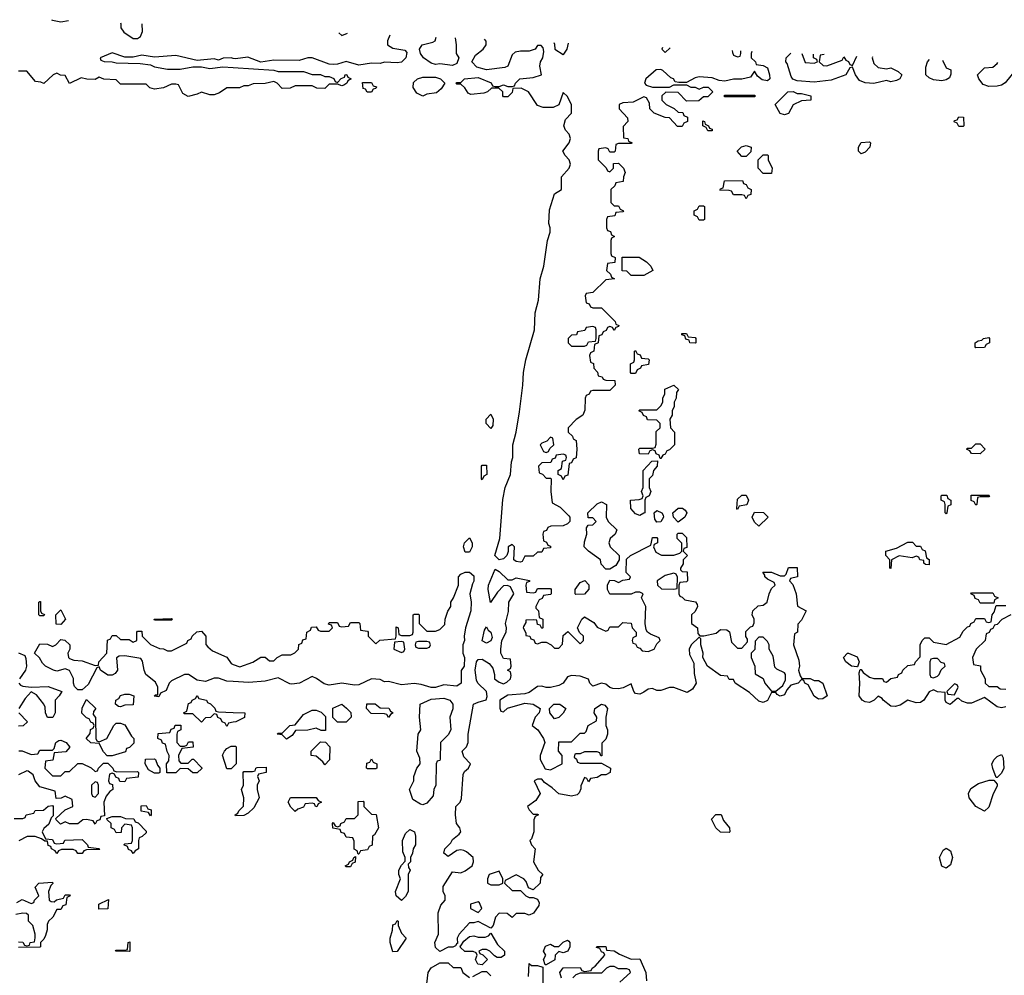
# Model space of a CAD drawing. Header units: inches. Extents: x 2701323 to 2964515, y 494916 to 722124.
# Tile 174 of 256: x 2748996 to 2753624, y 715336 to 719829. Entities that reach past the tile are written whole.
import ezdxf

# ---------------------------------------------------------------- set-up
doc = ezdxf.new("R2010")
doc.units = ezdxf.units.IN
doc.header["$MEASUREMENT"] = 0
doc.layers.add('C7741', color=7, linetype='Continuous')
doc.layers.add('C7751', color=7, linetype='Continuous')

msp = doc.modelspace()

# ---------------------------------------------------------------- linework, layer by layer
at = {"layer": 'C7741', "color": 2, "elevation": 14}
for points in [[(2749145.6, 719828.7), (2749150, 719826), (2749190, 719818.8), (2749225.2, 719825.1)], [(2749470.4, 719814), (2749471.3, 719810), (2749471.3, 719790), (2749484.7, 719770), (2749530, 719740.7), (2749550, 719740.7), (2749564, 719750), (2749573.2, 719773.2), (2749572, 719809.4)], [(2750000, 719646.5), (2749990, 719649), (2749951.6, 719648.4), (2749930, 719639), (2749910, 719644), (2749830, 719637.2), (2749730, 719660.9), (2749630, 719651.8), (2749570, 719661.2), (2749530, 719653.2), (2749490, 719652.7), (2749430, 719672.7), (2749374, 719650), (2749378, 719638), (2749392.7, 719632.7), (2749431.3, 719631.3), (2749450, 719626), (2749562, 719622), (2749610, 719616), (2749630, 719606.8), (2749690, 719596), (2749750, 719596), (2749810, 719606.8), (2749850, 719606.8), (2749890, 719598.8), (2749950, 719606.8), (2750000, 719603.5)], [(2750000, 719508.2), (2749970, 719508), (2749935.3, 719484.7), (2749910, 719475.3), (2749890, 719475.3), (2749850, 719488), (2749830, 719478), (2749788, 719468), (2749762, 719482), (2749742, 719522), (2749730, 719526), (2749710, 719526), (2749671.1, 719508.9), (2749630, 719502), (2749608.4, 719508.4), (2749590, 719526), (2749470, 719526), (2749450, 719546), (2749391.6, 719548.4), (2749370, 719558), (2749350, 719548), (2749311.6, 719548.4), (2749285.4, 719554.6), (2749230, 719528), (2749210, 719566), (2749188.4, 719568.4), (2749170, 719578), (2749154, 719570), (2749110, 719528), (2749095.3, 719535.3), (2749070, 719538), (2749030, 719586), (2748990, 719586)], [(2750000, 716717.2), (2749970, 716718.7), (2749930, 716732.7), (2749910, 716732.7), (2749870, 716717.6), (2749830, 716723.6), (2749790, 716749.5), (2749770.5, 716749.5), (2749710, 716720.9), (2749699.1, 716710), (2749684.7, 716675.3), (2749658, 716662), (2749650, 716646), (2749628.4, 716648.4), (2749634, 716654), (2749646, 716654), (2749646, 716690), (2749633.6, 716713.6), (2749589.6, 716750), (2749580.7, 716770), (2749573.6, 716813.6), (2749565.2, 716825.2), (2749490, 716838), (2749463.6, 716836.4), (2749451.6, 716828.4), (2749455.5, 716770), (2749445.2, 716754.8), (2749430, 716747.3), (2749410, 716747.3), (2749375.3, 716770), (2749370, 716786), (2749358, 716782), (2749317.5, 716702.5), (2749290, 716678), (2749270, 716678), (2749254, 716694), (2749249, 716709), (2749249.2, 716730.8), (2749230, 716769.3), (2749210, 716777.2), (2749170, 716765.6), (2749155.3, 716770), (2749118, 716790), (2749103.1, 716803.1), (2749089.2, 716829.2), (2749066, 716850), (2749090, 716894), (2749127.3, 716892.7), (2749150, 716882), (2749166, 716890), (2749190, 716914), (2749208, 716912), (2749232, 716890), (2749232, 716870), (2749222, 716850), (2749224.7, 716830), (2749230, 716824.7), (2749250, 716818), (2749290, 716814.8), (2749350, 716792), (2749366, 716794), (2749368, 716810), (2749406, 716850), (2749408.4, 716911.6), (2749422, 716918), (2749430, 716934), (2749450, 716934), (2749470, 716914), (2749510, 716914), (2749530, 716902), (2749546, 716910), (2749546, 716950), (2749550, 716954), (2749570, 716954), (2749572, 716930), (2749610, 716892), (2749652.7, 716872.7), (2749671.6, 716871.6), (2749690, 716862), (2749710, 716862), (2749782, 716898), (2749786, 716910), (2749802, 716918), (2749806, 716930), (2749828.4, 716951.6), (2749850, 716954), (2749871.1, 716931.1), (2749871.6, 716891.6), (2749879.6, 716879.6), (2749902, 716862), (2749970, 716832), (2749990, 716802), (2750000, 716798)], [(2748990, 716852), (2749019.8, 716839.8), (2749025.4, 716825.4), (2749027.7, 716790), (2749023, 716770), (2748994.8, 716730)], [(2748991.3, 716710), (2748999.6, 716699.6), (2749010, 716696), (2749050, 716690.8), (2749130, 716693.4), (2749194, 716670), (2749182, 716650), (2749162, 716630), (2749162, 716570), (2749151.6, 716548.4), (2749127.3, 716547.3), (2749118, 716570), (2749116.4, 716596.4), (2749108.7, 716610), (2749074.6, 716654.6), (2749050, 716668), (2749022, 716638), (2748991.3, 716590)], [(2750000, 716526.2), (2749978, 716522), (2749970, 716506), (2749962, 716522), (2749947.3, 716527.3), (2749942, 716542), (2749927.3, 716547.3), (2749922, 716562), (2749910, 716566), (2749892.7, 716547.3), (2749870, 716546), (2749850, 716526), (2749810, 716566), (2749770, 716566), (2749766, 716570), (2749782, 716578), (2749790, 716614), (2749802, 716618), (2749806, 716630), (2749822, 716638), (2749830, 716651), (2749838, 716638), (2749874, 716630), (2749878, 716618), (2749892.7, 716612.7), (2749912.7, 716592.7), (2749918, 716578), (2749930, 716574), (2750000, 716571.7)], [(2748992, 716570), (2749032.7, 716527.3), (2749011.6, 716508.4), (2748990, 716508)], [(2748992, 716392), (2749008, 716392), (2749050, 716374), (2749082, 716378), (2749090, 716394), (2749150, 716394), (2749158, 716402), (2749166, 716430), (2749180.4, 716439.6), (2749190, 716442), (2749214, 716430), (2749231.3, 716408.7), (2749212.7, 716387.3), (2749158, 716382), (2749152, 716348), (2749118, 716342), (2749114, 716310), (2749150, 716274), (2749190, 716274), (2749210, 716294), (2749230, 716294), (2749270, 716332), (2749290, 716332), (2749331.6, 716311.6), (2749350, 716294), (2749362, 716298), (2749366, 716310), (2749390, 716334), (2749410, 716334), (2749434, 716310), (2749438, 716298), (2749452.7, 716292.7), (2749550, 716294), (2749554, 716290), (2749552.7, 716267.3), (2749498, 716262), (2749490, 716246), (2749467.3, 716247.3), (2749462, 716262), (2749447.3, 716267.3), (2749442, 716282), (2749430, 716286), (2749418, 716282), (2749414, 716250), (2749418, 716238), (2749432.7, 716232.7), (2749434, 716210), (2749419.6, 716200.4), (2749402, 716178), (2749392, 716150), (2749394, 716086), (2749378, 716082), (2749372.7, 716067.3), (2749358, 716062), (2749350, 716046), (2749342, 716062), (2749310, 716068), (2749292.7, 716067.3), (2749270, 716048), (2749230, 716048), (2749210, 716058), (2749187.3, 716047.3), (2749167.3, 716067.3), (2749166, 716074), (2749210, 716114), (2749246, 716130), (2749242, 716162), (2749210, 716178), (2749191.6, 716168.4), (2749167.3, 716167.3), (2749162, 716202), (2749090, 716222), (2749068.7, 716250), (2749059, 716279), (2749036.4, 716296.4), (2749030, 716298), (2748990, 716278)], [(2750000, 716316), (2749990, 716306), (2749970, 716306), (2749948.9, 716371.1), (2749958, 716390), (2749970, 716402), (2749990, 716414), (2750000, 716414)], [(2748970, 716074), (2749010, 716074), (2749022, 716078), (2749026, 716090), (2749062, 716098), (2749068.4, 716111.6), (2749107.3, 716112.7), (2749130, 716132), (2749150, 716134), (2749154, 716130), (2749154, 716086), (2749143.6, 716076.4), (2749132.7, 716047.3), (2749110, 716026), (2749102, 716010), (2749118, 715978), (2749150, 715974), (2749158, 715958), (2749170, 715954), (2749202, 715958), (2749208, 715972), (2749290, 715974), (2749314, 715950), (2749318, 715938), (2749367.3, 715932.7), (2749372.7, 715927.3), (2749310, 715926), (2749298, 715922), (2749290, 715908), (2749270, 715908), (2749262, 715922), (2749248, 715928), (2749192.7, 715927.3), (2749178, 715922), (2749170, 715908), (2749162, 715922), (2749146, 715930), (2749142, 715942), (2749130, 715946), (2749126, 715966), (2749114, 715966), (2749098, 715978), (2749068.4, 715988.4), (2749031.6, 715988.4), (2748991.6, 715968.4)], [(2748982, 715678), (2749008, 715692), (2749050, 715674), (2749062, 715678), (2749066, 715690), (2749086, 715710), (2749068, 715750), (2749086, 715770), (2749150, 715774), (2749151.6, 715768.4), (2749142, 715758), (2749132, 715730), (2749134, 715690), (2749143.6, 715683.6), (2749158, 715682), (2749168.4, 715691.6), (2749202, 715698), (2749210, 715714), (2749230, 715714), (2749234, 715710), (2749218, 715702), (2749212.7, 715667.3), (2749198, 715662), (2749190, 715646), (2749170, 715646), (2749152, 715610), (2749132, 715590), (2749124.7, 715575.3), (2749124.7, 715550), (2749116.9, 715523.1), (2749110, 715506), (2749094, 715490), (2749094, 715470), (2749090, 715468), (2748990, 715466)], [(2748990, 715494), (2749011.3, 715491.3), (2749018, 715478), (2749030, 715474), (2749042, 715478), (2749046, 715490), (2749066, 715494), (2749068.4, 715511.6), (2749068.7, 715530), (2749058, 715570), (2749038, 715590), (2749038, 715618), (2749027.3, 715627.3), (2749010, 715628), (2748978, 715622)]]:
    msp.add_lwpolyline(points, dxfattribs=at)
for points in [[(2749090, 717026), (2749086, 717030), (2749086, 717090), (2749090, 717094), (2749094, 717094), (2749094, 717050), (2749098, 717038), (2749112.7, 717032.7), (2749110, 717026)], [(2749190, 716986), (2749167.3, 716987.3), (2749166, 717030), (2749190, 717054), (2749211.3, 717010)], [(2749630, 717006), (2749628, 717010), (2749710, 717014), (2749714, 717010), (2749710, 717006)], [(2749370, 716434), (2749406, 716450), (2749438, 716510), (2749450, 716522), (2749470, 716522), (2749490, 716514), (2749521, 716461), (2749532, 716450), (2749532.7, 716427.3), (2749512.7, 716407.3), (2749498, 716402), (2749492.7, 716387.3), (2749430, 716368), (2749407.3, 716367.3), (2749390, 716386), (2749370, 716426), (2749330, 716428.7), (2749308, 716450), (2749327.3, 716472.7), (2749328.4, 716491.6), (2749342, 716498), (2749346, 716510), (2749342, 716522), (2749330, 716526), (2749322, 716542), (2749310, 716546), (2749288.7, 716568.7), (2749290, 716594), (2749310, 716632), (2749354, 716590), (2749343.6, 716576.4), (2749342, 716562), (2749352.7, 716547.3), (2749354, 716450), (2749358, 716438)], [(2749470, 716598), (2749460.4, 716600.4), (2749446, 716610), (2749448, 716630), (2749462, 716638), (2749470, 716651), (2749490, 716658), (2749510, 716658), (2749532, 716650), (2749530, 716608), (2749490, 716606)], [(2749750, 716414), (2749770, 716414), (2749782, 716418), (2749790, 716434), (2749810, 716434), (2749812, 716408), (2749758, 716402), (2749742, 716370), (2749743.6, 716343.6), (2749752.7, 716332.7), (2749787.3, 716332.7), (2749807.3, 716352.7), (2749812.7, 716352.7), (2749851.6, 716311.6), (2749851.6, 716308.4), (2749830, 716288), (2749810, 716288), (2749787.3, 716307.3), (2749750, 716308), (2749730, 716288), (2749687.3, 716287.3), (2749686, 716330), (2749696.4, 716343.6), (2749698, 716370), (2749688.4, 716388.4), (2749682, 716422), (2749667.3, 716427.3), (2749662, 716442), (2749646, 716450), (2749647.3, 716472.7), (2749702, 716478), (2749707.3, 716492.7), (2749722, 716498), (2749727.3, 716512.7), (2749752.7, 716512.7), (2749754, 716490), (2749738, 716482), (2749734, 716470), (2749734, 716430)], [(2749630, 716286), (2749602, 716302), (2749586, 716330), (2749587.3, 716352.7), (2749630, 716354), (2749634, 716350), (2749643.6, 716323.6), (2749654, 716310), (2749654, 716290), (2749650, 716286)], [(2749350, 716246), (2749334, 716230), (2749334, 716190), (2749338, 716178), (2749350, 716174), (2749366, 716190), (2749366, 716230), (2749362, 716242)], [(2749610, 716086), (2749602, 716102), (2749567.3, 716107.3), (2749567.3, 716132.7), (2749590, 716134), (2749598, 716118), (2749614, 716114), (2749614, 716090)], [(2749530, 715908), (2749522, 715922), (2749507.3, 715927.3), (2749502, 715942), (2749486, 715950), (2749490, 715954), (2749522, 715958), (2749526, 715970), (2749526, 716030), (2749522, 716042), (2749490, 716046), (2749474, 716030), (2749472.7, 716007.3), (2749450, 716006), (2749442, 716022), (2749426, 716030), (2749426, 716050), (2749407.3, 716067.3), (2749406, 716074), (2749430, 716082), (2749470, 716082), (2749492.7, 716072.7), (2749532, 716072), (2749538, 716058), (2749552.7, 716052.7), (2749590, 716014), (2749590, 716006), (2749572, 715988), (2749558, 715982), (2749554, 715970), (2749554, 715930), (2749538, 715922)], [(2749367.3, 715647.3), (2749368, 715670), (2749412.7, 715692.7), (2749410, 715648)], [(2749510, 715448), (2749446, 715450), (2749450, 715454), (2749490, 715454), (2749502, 715458), (2749506, 715490), (2749514, 715494), (2749514, 715450)]]:
    msp.add_lwpolyline(points, close=True, dxfattribs=at)
at = {"layer": 'C7751', "color": 2, "elevation": 14}
for points in [[(2750496.4, 719767.6), (2750510, 719754), (2750536.4, 719765.7)], [(2750736.2, 719756.7), (2750724.7, 719730), (2750724.7, 719710), (2750750, 719694.8), (2750806, 719686), (2750814.8, 719674.8), (2750810.8, 719650), (2750790, 719629), (2750770, 719625.2), (2750710, 719629.2), (2750690, 719622.7), (2750650, 719624), (2750590, 719615.1), (2750530, 719631.8), (2750490, 719619.3), (2750470, 719618), (2750450, 719619.3), (2750371, 719649), (2750350, 719649.3), (2750310, 719637), (2750190, 719638), (2750130, 719628.7), (2750068.1, 719651.9), (2750010, 719644), (2750000, 719646.5)], [(2751042, 719742.8), (2751047.3, 719710), (2751047.7, 719670), (2751059.1, 719650), (2751050, 719622), (2751030, 719612.7), (2750970, 719621.2), (2750950, 719618), (2750930, 719624.5), (2750893.2, 719650), (2750879, 719670), (2750875.3, 719690), (2750888, 719710), (2750937.2, 719722.8), (2750948, 719730), (2750952.8, 719746.9)], [(2752437.2, 719679.6), (2752434, 719670), (2752434, 719650), (2752454, 719630), (2752458, 719618), (2752490, 719614), (2752510, 719602), (2752520.7, 719570), (2752522, 719550), (2752510, 719542), (2752485.2, 719545.2), (2752463.1, 719563.1), (2752450, 719586), (2752430, 719558), (2752390, 719548.7), (2752351.1, 719548.9), (2752310, 719539.3), (2752282.7, 719542.7), (2752250, 719555.3), (2752190, 719559.3), (2752170, 719556), (2752130, 719534), (2752093.6, 719533.6), (2752076.4, 719536.4), (2752068, 719550), (2752055.5, 719555.5), (2752018, 719590), (2752010, 719594), (2751987.7, 719592.3), (2751938, 719550), (2751932, 719530), (2751941, 719521), (2751970, 719512), (2752050, 719512), (2752070, 719522), (2752130, 719522), (2752150, 719512), (2752170, 719512), (2752190, 719502), (2752210, 719512), (2752231.6, 719511.6), (2752254, 719490), (2752230, 719466), (2752210, 719466), (2752187.3, 719447.3), (2752130, 719446), (2752090, 719486), (2752032.7, 719487.3), (2752014, 719470), (2752014, 719450), (2752034, 719430), (2752071.6, 719411.6), (2752090, 719394), (2752112.7, 719392.7), (2752118, 719378), (2752134, 719370), (2752134, 719350), (2752118, 719342), (2752110, 719326), (2752087.3, 719327.3), (2752050, 719368), (2752030, 719368.7), (2751978, 719390), (2751958, 719410), (2751956.4, 719436.4), (2751942, 719462), (2751930, 719466), (2751879.6, 719440.4), (2751830, 719438), (2751814, 719430), (2751814, 719410), (2751852.7, 719367.3), (2751854, 719350), (2751832.7, 719327.3), (2751834, 719274), (2751854, 719270), (2751858, 719258), (2751874, 719250), (2751870, 719246), (2751810, 719246), (2751798, 719242), (2751794, 719210), (2751790, 719206), (2751770, 719206), (2751762, 719222), (2751750, 719226), (2751718, 719222), (2751714, 719210), (2751714, 719170), (2751752.7, 719132.7), (2751758, 719118), (2751770, 719114), (2751786, 719130), (2751787.3, 719152.7), (2751810, 719154), (2751834, 719130), (2751842, 719110), (2751834, 719090), (2751832.7, 719067.3), (2751798, 719062), (2751792.7, 719047.3), (2751774, 719030), (2751774, 718970), (2751790, 718954), (2751810, 718954), (2751818, 718938), (2751834, 718930), (2751830, 718926), (2751798, 718922), (2751792.7, 718907.3), (2751758, 718902), (2751754, 718890), (2751754, 718850), (2751758, 718838), (2751772.7, 718832.7), (2751778, 718818), (2751792, 718810), (2751778, 718802), (2751774, 718790), (2751774, 718730), (2751778, 718718), (2751794, 718710), (2751792.7, 718687.3), (2751758, 718682), (2751754, 718650), (2751772.7, 718632.7), (2751778, 718618), (2751792, 718610), (2751750, 718606), (2751690, 718546), (2751658, 718542), (2751654, 718530), (2751658, 718498), (2751672.7, 718492.7), (2751678, 718478), (2751690, 718474), (2751730, 718474), (2751794, 718410), (2751798, 718398), (2751811.6, 718391.6), (2751810, 718386), (2751798, 718382), (2751790, 718368), (2751782, 718382), (2751770, 718386), (2751758, 718382), (2751752.7, 718367.3), (2751738, 718362), (2751732.7, 718347.3), (2751718, 718342), (2751714, 718310), (2751698, 718302), (2751694, 718270), (2751678, 718262), (2751674, 718250), (2751678, 718218), (2751692.7, 718212.7), (2751694, 718190), (2751711.6, 718171.6), (2751714, 718154), (2751734, 718150), (2751738, 718138), (2751750, 718134), (2751792.7, 718132.7), (2751794, 718110), (2751770, 718086), (2751690, 718086), (2751678, 718082), (2751672, 718068), (2751658, 718062), (2751654, 718050), (2751652.7, 717992.7), (2751642, 717970), (2751611.6, 717948.4), (2751574, 717910), (2751574, 717890), (2751594, 717870), (2751598, 717858), (2751612, 717850), (2751614, 717810), (2751611.6, 717768.4), (2751598, 717762), (2751590, 717746), (2751578, 717742), (2751572.7, 717687.3), (2751558, 717682), (2751550, 717666), (2751542, 717682), (2751526, 717690), (2751526, 717710), (2751542, 717718), (2751547.3, 717752.7), (2751562, 717758), (2751566, 717770), (2751562, 717782), (2751550, 717786), (2751518, 717782), (2751512.7, 717767.3), (2751498, 717762), (2751492.7, 717747.3), (2751450, 717746), (2751434, 717730), (2751438, 717698), (2751452.7, 717692.7), (2751470, 717674), (2751490, 717674), (2751494, 717670), (2751492, 717610), (2751498, 717558), (2751536.9, 717536.9), (2751576.9, 717496.9), (2751582, 717490), (2751582, 717470), (2751570, 717458), (2751550, 717448.7), (2751492.7, 717447.3), (2751478, 717442), (2751472, 717428), (2751458, 717422), (2751454, 717410), (2751458, 717378), (2751472, 717372), (2751478, 717358), (2751490, 717354), (2751490, 717346), (2751458, 717342), (2751450, 717326), (2751430, 717326), (2751410, 717306), (2751370, 717306), (2751358, 717282), (2751350, 717278), (2751330, 717282), (2751318, 717290), (2751322, 717350), (2751310, 717362), (2751292, 717350), (2751292, 717328), (2751286, 717310), (2751270, 717294), (2751249, 717289), (2751229.4, 717310), (2751252.7, 717390), (2751267, 717573), (2751277, 717630), (2751302.9, 717690), (2751307.3, 717750), (2751313.6, 717770), (2751313.6, 717830), (2751329.5, 717890), (2751344.8, 717984.8), (2751360.7, 718110), (2751363.6, 718170), (2751374, 718230), (2751416.2, 718370), (2751418.7, 718450), (2751434.5, 718510), (2751442.9, 718610), (2751459.5, 718670), (2751477, 718790), (2751489.1, 718829.1), (2751489.3, 718850), (2751482.9, 718870), (2751485.8, 718934.2), (2751509.6, 719010.4), (2751542, 719030), (2751542.7, 719090), (2751579, 719130), (2751584, 719150), (2751578, 719170), (2751559, 719190), (2751549.3, 719210), (2751579, 719250), (2751585.2, 719270), (2751579, 719290), (2751561.2, 719310), (2751552.7, 719330), (2751560.7, 719359.3), (2751588.7, 719390), (2751588.9, 719428.9), (2751570, 719468), (2751550, 719486), (2751530, 719428.7), (2751503.6, 719416.4), (2751456.4, 719416.4), (2751430, 719426), (2751388, 719490), (2751352.7, 719507.3), (2751314, 719506), (2751310, 719486), (2751290, 719466), (2751270, 719466), (2751266, 719470), (2751266, 719490), (2751247.3, 719507.3), (2751212.7, 719507.3), (2751194, 719490), (2751176.9, 719483.1), (2751116.4, 719476.4), (2751103.1, 719483.1), (2751088.4, 719508.4), (2751070, 719526), (2751050, 719526), (2751046, 719530), (2751050, 719534), (2751070, 719534), (2751086, 719550), (2751150, 719557.3), (2751211.6, 719531.6), (2751218, 719518), (2751230, 719514), (2751250, 719514), (2751270, 719522), (2751290, 719514), (2751310, 719514), (2751322, 719518), (2751326, 719530), (2751346, 719550), (2751410, 719557.3), (2751448, 719570), (2751440.9, 719610), (2751443.7, 719630), (2751455.1, 719650), (2751459, 719679), (2751456.4, 719696.4), (2751447.3, 719707.3), (2751430, 719708), (2751418, 719690), (2751390, 719680.9), (2751350, 719681.3), (2751324.2, 719675.8), (2751310, 719664), (2751290.4, 719609.6), (2751275.9, 719604.1), (2751190, 719593.6), (2751144.8, 719604.8), (2751121.2, 719630), (2751138.7, 719661.3), (2751174, 719690), (2751188.7, 719710), (2751188.4, 719728.4), (2751180.1, 719736.6)], [(2751506.1, 719721.8), (2751510, 719714), (2751511.3, 719690), (2751550, 719664.7), (2751554, 719666), (2751568.7, 719690), (2751575, 719718.7)], [(2752017.5, 719698.7), (2752014, 719690), (2752030, 719674), (2752053, 719697)], [(2752345.2, 719683.8), (2752346, 719674), (2752350, 719662), (2752370, 719654), (2752382, 719658), (2752386, 719670), (2752386, 719682)], [(2753070, 719598), (2753090, 719602), (2753125.4, 719585.4), (2753142, 719570), (2753132, 719550), (2753116.8, 719543.2), (2753090, 719537.2), (2753070, 719542.7), (2753010, 719529.5), (2752970, 719532), (2752943.5, 719543.5), (2752924, 719570), (2752910, 719606), (2752898, 719602), (2752878, 719570), (2752810, 719543.7), (2752730, 719535.1), (2752650, 719541.2), (2752630, 719549), (2752621.3, 719561.3), (2752603.3, 719623.3), (2752597.2, 719630), (2752599, 719650), (2752619, 719670), (2752619.7, 719671.4)], [(2752672.4, 719669), (2752687.5, 719627.5), (2752730, 719624.7), (2752746, 719630), (2752742, 719642), (2752726, 719650), (2752726, 719666.6)], [(2752776.3, 719664.3), (2752758, 719662), (2752754, 719630), (2752772.7, 719612.7), (2752790, 719612), (2752862, 719638), (2752870, 719654), (2752878, 719638), (2752892, 719632), (2752898, 719618), (2752910, 719614), (2752930, 719657.3)], [(2753003.6, 719654), (2753002.8, 719650), (2753010, 719622), (2753030, 719604.7), (2753070, 719598)], [(2753330, 719541.2), (2753290, 719545.2), (2753270, 719555.3), (2753255.3, 719570), (2753254.6, 719605.4), (2753262, 719630), (2753272.3, 719641.8)], [(2753332.5, 719639.1), (2753335.3, 719635.3), (2753350, 719602), (2753372.7, 719592.7), (2753372.7, 719572.7), (2753365.4, 719554.6), (2753350, 719545.2), (2753330, 719541.2)], [(2753550, 719515.1), (2753524.8, 719524.8), (2753504, 719550), (2753498, 719570), (2753530, 719602), (2753570, 719606), (2753590, 719622), (2753593.5, 719627.3)], [(2753672.9, 719623.7), (2753674, 719590), (2753627.5, 719532.5), (2753610, 719521.2), (2753590, 719516), (2753550, 719515.1)], [(2750000, 719603.5), (2750190, 719591), (2750210, 719584.7), (2750330, 719584.7), (2750370, 719571.3), (2750410, 719571), (2750430, 719562), (2750450, 719562), (2750472, 719552), (2750478, 719538), (2750490, 719534), (2750507.3, 719552.7), (2750522, 719558), (2750526, 719570), (2750529.1, 719570.9), (2750534, 719570), (2750538, 719558), (2750554, 719550), (2750538, 719542), (2750534, 719530), (2750519.6, 719520.4), (2750510, 719518), (2750490, 719526), (2750450, 719526), (2750430, 719506), (2750392.7, 719507.3), (2750370, 719518), (2750290, 719518), (2750267.3, 719507.3), (2750230, 719506), (2750206, 719530), (2750190, 719538), (2750150, 719528), (2750092.7, 719527.3), (2750070, 719518), (2750050, 719518), (2750028.4, 719508.4), (2750000, 719508.2)], [(2750000, 716798), (2750030, 716786), (2750091.9, 716808.1), (2750130, 716831.3), (2750150, 716832), (2750170, 716814), (2750190, 716814), (2750206, 716830), (2750230, 716842), (2750270, 716842), (2750288.4, 716851.6), (2750306, 716870), (2750308.4, 716891.6), (2750322, 716898), (2750327.3, 716912.7), (2750342, 716918), (2750346, 716950), (2750362, 716958), (2750367.3, 716972.7), (2750390, 716974), (2750398, 716958), (2750410, 716954), (2750450, 716954), (2750466, 716970), (2750462, 716982), (2750447.3, 716987.3), (2750450, 716994), (2750490, 716994), (2750498, 716978), (2750510, 716974), (2750542, 716978), (2750550, 716994), (2750590, 716994), (2750594, 716990), (2750598, 716958), (2750630, 716954), (2750634, 716950), (2750634, 716930), (2750670, 716894), (2750688.4, 716911.6), (2750762, 716918), (2750766, 716930), (2750766, 716974), (2750774, 716970), (2750778, 716938), (2750790, 716934), (2750830, 716934), (2750842, 716938), (2750846, 716950), (2750846, 717030), (2750850, 717034), (2750870, 717034), (2750874, 717030), (2750874, 716990), (2750910, 716954), (2750950, 716954), (2750970, 716962), (2750994, 716986), (2750995.3, 717010), (2751008, 717048), (2751022, 717070), (2751022, 717090), (2751035.3, 717110), (2751058, 717170), (2751058, 717210), (2751070, 717222), (2751090, 717232), (2751110, 717232), (2751130, 717214), (2751131.1, 717188.9), (2751123.6, 717176.4), (2751112, 717130), (2751118, 717090), (2751116, 717050), (2751091.3, 716970), (2751084.7, 716930), (2751086, 716910), (2751078, 716890), (2751078, 716850), (2751086, 716830), (2751084.7, 716790), (2751071.6, 716768.4), (2751070.8, 716710), (2751050, 716696), (2750990, 716700.9), (2750950, 716689.3), (2750930, 716689.4), (2750883.6, 716703.6), (2750850, 716707.6), (2750790, 716701.6), (2750730, 716718), (2750710, 716716), (2750690, 716726.6), (2750650, 716729.5), (2750590, 716701.6), (2750570, 716700.5), (2750510, 716709.6), (2750450, 716700.5), (2750426.7, 716706.7), (2750391.7, 716731.7), (2750370, 716740.9), (2750310.3, 716709.7), (2750275.6, 716704.4), (2750265.6, 716705.6), (2750210, 716735.1), (2750150, 716718.7), (2750073.4, 716713.4), (2750000, 716717.2)], [(2753630, 716598), (2753610, 716594), (2753590, 716598.4), (2753530, 716642), (2753470, 716616), (2753450, 716616), (2753424.5, 716624.5), (2753410, 716638), (2753402, 716638), (2753369.4, 716609.4), (2753366, 716610), (2753350, 716618), (2753345.2, 716630), (2753346, 716666), (2753308.9, 716668.9), (2753290, 716678), (2753270, 716668), (2753246, 716630), (2753230, 716619.3), (2753210, 716617.2), (2753170, 716629.2), (2753133.8, 716606.2), (2753110, 716599.6), (2753090, 716602), (2753054, 716630), (2753050, 716638), (2753030, 716648), (2753012, 716630), (2752990, 716619), (2752970, 716621.2), (2752955.3, 716630), (2752942, 716650), (2752945.2, 716710), (2752942, 716758), (2752946, 716774), (2752950, 716774), (2752959.6, 716759.6), (2752990, 716738), (2753010, 716731.3), (2753051.1, 716731.1), (2753058, 716718), (2753070, 716714), (2753090, 716732), (2753122, 716738), (2753126, 716750), (2753142, 716758), (2753146, 716770), (2753170, 716792), (2753202, 716798), (2753206, 716810), (2753227.3, 716832.7), (2753228.7, 716890), (2753238, 716910), (2753250, 716922), (2753270, 716922), (2753290, 716902), (2753350, 716892), (2753414.6, 716925.4), (2753430, 716954), (2753450, 716974), (2753462, 716978), (2753466, 716990), (2753482, 716998), (2753490, 717014), (2753530, 717014), (2753538, 716998), (2753550, 716994), (2753562, 716998), (2753566, 717030), (2753576.4, 717043.6), (2753586, 717074), (2753630, 717074)], [(2753654, 717030), (2753611.6, 717008.4), (2753590, 716986), (2753578, 716982), (2753570, 716966), (2753558, 716962), (2753552.7, 716947.3), (2753538, 716942), (2753534, 716910), (2753492, 716870), (2753474, 716830), (2753478, 716798), (2753511.6, 716791.6), (2753512, 716770), (2753534, 716730), (2753534, 716710), (2753550, 716694), (2753590, 716694), (2753603.6, 716683.6), (2753630, 716682)], [(2750000, 716571.7), (2750054, 716570), (2750052.7, 716547.3), (2750011.6, 716528.4), (2750000, 716526.2)], [(2750000, 716414), (2750010, 716414), (2750014, 716410), (2750014, 716330), (2750000, 716316)], [(2751542, 715322), (2751535.3, 715350), (2751550, 715371.3), (2751630, 715372), (2751638, 715358), (2751650, 715354), (2751682, 715358), (2751686, 715370), (2751700.4, 715379.6), (2751746, 715430), (2751742, 715442), (2751730, 715446), (2751722, 715462), (2751707.3, 715467.3), (2751708, 715472), (2751750, 715471.3), (2751754, 715454), (2751790, 715451.3), (2751815.3, 715435.3), (2751870, 715412), (2751910, 715414), (2751938, 715350), (2751942, 715310)], [(2750907, 715270), (2750915.6, 715350), (2750930, 715370.7), (2750970, 715394), (2751010, 715394), (2751032.7, 715372.7), (2751070, 715372), (2751078, 715350), (2751110, 715326)], [(2751388, 715330), (2751390, 715392), (2751402, 715382), (2751430, 715382), (2751454, 715374), (2751454, 715274)], [(2751816.4, 715303.6), (2751866, 715350), (2751862, 715362), (2751850, 715366), (2751810, 715366), (2751790, 715378), (2751770, 715378), (2751754, 715370), (2751730, 715346), (2751630, 715346), (2751610, 715338), (2751595.3, 715324.7)], [(2751126, 715330), (2751170, 715354), (2751190, 715354), (2751210, 715334)]]:
    msp.add_lwpolyline(points, dxfattribs=at)
for points in [[(2750650, 719488), (2750628.4, 719488.4), (2750622, 719502), (2750610, 719506), (2750607.3, 719532.7), (2750650, 719534), (2750658, 719518), (2750672.7, 719512.7), (2750670, 719506), (2750658, 719502)], [(2750890, 719468.7), (2750863.1, 719483.1), (2750846, 719510), (2750847.3, 719532.7), (2750866, 719550), (2750890, 719558), (2750950, 719558), (2750974, 719550), (2750994, 719530), (2750976.9, 719503.1), (2750955.3, 719484.7), (2750910, 719478)], [(2752650, 719482), (2752670, 719482), (2752714, 719470), (2752714, 719450), (2752670, 719448), (2752631.6, 719428.4), (2752610, 719388), (2752590, 719382), (2752570, 719388), (2752546, 719430), (2752606, 719490), (2752630.9, 719490.9)], [(2752310, 719466), (2752306, 719470), (2752310, 719474), (2752450, 719474), (2752454, 719470), (2752450, 719466)], [(2752230, 719306), (2752222, 719322), (2752206, 719330), (2752207.3, 719352.7), (2752214, 719350), (2752218, 719338), (2752234, 719330), (2752238, 719318), (2752250, 719314), (2752250, 719306)], [(2753410, 719326), (2753402, 719342), (2753388.4, 719348.4), (2753390, 719354), (2753402, 719358), (2753410, 719372), (2753432, 719370), (2753434, 719330), (2753430, 719326)], [(2752950, 719198), (2752938, 719210), (2752938, 719230), (2752950, 719251.3), (2752990, 719254), (2752994, 719250), (2752992, 719230), (2752970, 719206)], [(2752390, 719186), (2752368, 719210), (2752388.4, 719231.6), (2752410, 719238), (2752434, 719230), (2752432.7, 719207.3), (2752410, 719186)], [(2752490, 719106), (2752466, 719130), (2752466, 719170), (2752490, 719194), (2752510, 719194), (2752514, 719190), (2752514, 719170), (2752532, 719130), (2752530, 719106)], [(2752410, 718986), (2752402, 719002), (2752390, 719006), (2752350, 719006), (2752342, 719022), (2752330, 719026), (2752287.3, 719027.3), (2752290, 719034), (2752302, 719038), (2752308.9, 719071.1), (2752392.7, 719072.7), (2752398, 719058), (2752410, 719054), (2752418, 719038), (2752434, 719030), (2752432.7, 719007.3), (2752418, 719002)], [(2752190, 718886), (2752182, 718902), (2752166, 718910), (2752166, 718930), (2752182, 718938), (2752190, 718954), (2752210, 718954), (2752214, 718950), (2752214, 718890), (2752210, 718886)], [(2751870, 718626), (2751850, 718646), (2751827.3, 718647.3), (2751827.3, 718712.7), (2751908, 718712), (2751942, 718690), (2751962, 718670), (2751972, 718650), (2751930, 718626)], [(2751690, 718386), (2751658, 718382), (2751652.7, 718367.3), (2751618, 718362), (2751612.7, 718347.3), (2751590, 718346), (2751574, 718330), (2751574, 718310), (2751590, 718294), (2751650, 718294), (2751662, 718298), (2751670, 718314), (2751702, 718318), (2751706, 718330), (2751706, 718370), (2751702, 718382)], [(2752170, 718308), (2752146, 718310), (2752142, 718322), (2752127.3, 718327.3), (2752122, 718342), (2752107.3, 718347.3), (2752107.3, 718352.7), (2752130, 718354), (2752138, 718338), (2752170, 718334), (2752174, 718330), (2752174, 718310)], [(2753490, 718286), (2753486, 718290), (2753486, 718310), (2753500.4, 718319.6), (2753518, 718322), (2753526, 718330), (2753550, 718334), (2753554, 718330), (2753554, 718310), (2753538, 718302), (2753530, 718288)], [(2751870, 718166), (2751866, 718170), (2751866, 718210), (2751882, 718218), (2751886, 718230), (2751886, 718270), (2751890, 718274), (2751898, 718258), (2751912.7, 718252.7), (2751918, 718238), (2751950, 718234), (2751954, 718230), (2751952, 718208), (2751918, 718202), (2751914, 718190), (2751898, 718182), (2751890, 718166)], [(2752006, 717766), (2752002, 717782), (2751987.3, 717787.3), (2751982, 717802), (2751970, 717806), (2751958, 717802), (2751950, 717786), (2751908.4, 717788.4), (2751906, 717810), (2751910, 717814), (2751970, 717814), (2751982, 717818), (2751987.3, 717832.7), (2751988, 717892), (2752006, 717910), (2752006, 717930), (2751990, 717946), (2751947.3, 717947.3), (2751942, 717962), (2751927.3, 717967.3), (2751922, 717982), (2751906, 717990), (2751910, 717994), (2751990, 717994), (2752010, 718014), (2752018, 718030), (2752018, 718050), (2752028, 718070), (2752028.7, 718091.3), (2752071.1, 718111.1), (2752092, 718090), (2752083.6, 718076.4), (2752082, 718050), (2752072, 718030), (2752071.3, 718010), (2752062, 717990), (2752062, 717970), (2752052, 717950), (2752054, 717910), (2752074, 717890), (2752074, 717830), (2752050, 717806), (2752038, 717802), (2752030, 717786), (2752018, 717782), (2752010, 717766)], [(2751210, 717906), (2751188, 717930), (2751188, 717950), (2751210, 717974), (2751222, 717950), (2751219.6, 717920.4)], [(2751490, 717866), (2751472.7, 717847.3), (2751450, 717838), (2751442, 717830), (2751458, 717798), (2751470, 717794), (2751482, 717798), (2751487.3, 717812.7), (2751506, 717830), (2751502, 717862)], [(2753510, 717788), (2753468.9, 717788.9), (2753462, 717802), (2753446, 717810), (2753450, 717814), (2753470, 717814), (2753490, 717834), (2753510, 717834), (2753534, 717810)], [(2751170, 717666), (2751166, 717670), (2751166, 717730), (2751170, 717734), (2751190, 717734), (2751191.3, 717690), (2751178, 717682)], [(2751910, 717498), (2751890, 717506), (2751868.7, 717530), (2751866, 717570), (2751907.3, 717572.7), (2751922, 717578), (2751926, 717590), (2751918, 717610), (2751926, 717630), (2751926, 717710), (2751967.3, 717752.7), (2751994, 717754), (2751992, 717730), (2751974, 717710), (2751970, 717686), (2751954, 717670), (2751954, 717630), (2751962, 717610), (2751954, 717590), (2751938, 717582), (2751934, 717570), (2751934, 717510), (2751930, 717508)], [(2752370, 717526), (2752366, 717530), (2752370, 717574), (2752390, 717594), (2752410, 717594), (2752422, 717570), (2752412.7, 717547.3), (2752378, 717542)], [(2753350, 717506), (2753346, 717510), (2753346, 717550), (2753342, 717562), (2753326, 717570), (2753326, 717590), (2753330, 717594), (2753352.7, 717592.7), (2753358, 717578), (2753372, 717570), (2753371.6, 717548.4), (2753358, 717542), (2753354, 717510)], [(2753490, 717546), (2753482, 717562), (2753468.4, 717568.4), (2753467.3, 717592.7), (2753550, 717594), (2753554, 717590), (2753550, 717586), (2753510, 717586), (2753498, 717582), (2753494, 717550)], [(2751750, 717246), (2751728.4, 717268.4), (2751726, 717290), (2751668.7, 717330), (2751649.2, 717350), (2751650, 717374), (2751662, 717410), (2751660.4, 717439.6), (2751667.3, 717452.7), (2751690, 717454), (2751706, 717470), (2751690, 717486), (2751667.3, 717487.3), (2751666, 717510), (2751710, 717552), (2751730, 717562), (2751754, 717550), (2751752, 717490), (2751762, 717470), (2751802, 717430), (2751794, 717410), (2751771.3, 717390), (2751764.7, 717370), (2751771.3, 717350), (2751814, 717310), (2751814, 717290), (2751798, 717262), (2751770, 717246)], [(2751990, 717466), (2751980.4, 717480.4), (2751978, 717510), (2751990, 717522), (2752014, 717510), (2752019.6, 717499.6), (2752022, 717490), (2752010, 717468)], [(2752090, 717466), (2752068, 717490), (2752066, 717510), (2752090, 717532), (2752111.6, 717531.6), (2752123.6, 717523.6), (2752132, 717510), (2752122, 717490)], [(2752470, 717448), (2752450, 717466), (2752438, 717490), (2752450, 717514), (2752491.6, 717511.6), (2752514, 717490)], [(2752212, 716932), (2752270, 716944.7), (2752290, 716962), (2752319.6, 716959.6), (2752331.6, 716951.6), (2752342, 716902), (2752370, 716874), (2752390, 716874), (2752416.4, 716903.6), (2752416.4, 716916.4), (2752408.9, 716928.9), (2752408, 716952), (2752430, 716974), (2752442, 716978), (2752447.3, 716992.7), (2752448, 717010), (2752438, 717030), (2752442, 717050), (2752466.8, 717073.2), (2752490, 717076), (2752508.7, 717090), (2752518, 717130), (2752530, 717154), (2752546, 717170), (2752542, 717182), (2752510, 717198), (2752498, 717210), (2752498, 717218), (2752489, 717231), (2752530, 717231.3), (2752570, 717214), (2752590, 717214), (2752598, 717222), (2752610, 717254), (2752650, 717254), (2752652, 717210), (2752618, 717202), (2752614, 717190), (2752630, 717174), (2752646, 717130), (2752652, 717072), (2752692, 717050), (2752670, 717006), (2752652.7, 716987.3), (2752652, 716950), (2752638, 716942), (2752632, 716890), (2752657.3, 716817.3), (2752661, 716790), (2752656, 716770), (2752663.6, 716743.6), (2752672, 716732), (2752711.1, 716731.1), (2752730, 716722), (2752750, 716722), (2752771.3, 716710), (2752791.3, 716650), (2752770, 716635.3), (2752750, 716634), (2752730, 716649), (2752702, 716702), (2752686, 716710), (2752682, 716722), (2752670, 716726), (2752654, 716710), (2752620.7, 716699.3), (2752602, 716678), (2752590, 716655.3), (2752570, 716649), (2752556.4, 716656.4), (2752550, 716666), (2752530, 716666), (2752510, 716628.7), (2752490, 716619), (2752470, 716625.2), (2752425.6, 716665.6), (2752358, 716710), (2752350, 716726), (2752330, 716726), (2752322, 716742), (2752290, 716746), (2752228, 716790), (2752206, 716830), (2752208, 716850), (2752198, 716890), (2752198, 716918), (2752190, 716926), (2752152, 716890), (2752142, 716870), (2752143.6, 716843.6), (2752163.6, 716803.6), (2752165.4, 716754.6), (2752174.8, 716710), (2752158.5, 716681.5), (2752133.7, 716666.3), (2752070, 716689), (2752050, 716689), (2752010, 716675.3), (2751990, 716675.3), (2751970, 716684), (2751950, 716681.2), (2751930, 716666.6), (2751910, 716658), (2751899.3, 716659.3), (2751890, 716661.2), (2751882.7, 716670), (2751870, 716706), (2751832.4, 716687.6), (2751810, 716683.6), (2751784.2, 716684.2), (2751769.6, 716689.6), (2751750, 716705.2), (2751730, 716709.3), (2751690, 716695.3), (2751675.3, 716710), (2751669, 716729), (2751630, 716742.7), (2751590, 716746), (2751570, 716739), (2751550, 716709.2), (2751530, 716698), (2751490, 716689.2), (2751470, 716689.2), (2751450, 716696), (2751430, 716694), (2751390, 716665.2), (2751370, 716659.3), (2751290, 716652.7), (2751252, 716630), (2751252.7, 716592.7), (2751258, 716578), (2751270, 716574), (2751288.4, 716591.6), (2751370, 716616), (2751410, 716610.8), (2751442, 716590), (2751438, 716570), (2751418, 716550), (2751404.7, 716510), (2751430.7, 716490.7), (2751458, 716450), (2751464.7, 716430), (2751442, 716370), (2751442, 716350), (2751466, 716306), (2751490, 716302), (2751546, 716330), (2751546, 716370), (2751528.7, 716390), (2751530, 716434), (2751590, 716434), (2751630, 716474), (2751650, 716474), (2751658, 716482), (2751668, 716510), (2751707.3, 716532.7), (2751708, 716550), (2751695.3, 716570), (2751699, 716590), (2751730, 716611), (2751745.4, 716605.4), (2751758, 716590), (2751751.3, 716550), (2751751.3, 716510), (2751758, 716490), (2751758, 716470), (2751750, 716446), (2751732.7, 716427.3), (2751731.6, 716368.4), (2751727.3, 716367.3), (2751722, 716382), (2751710, 716386), (2751650, 716386), (2751630, 716378), (2751610, 716378), (2751604.7, 716375.3), (2751602, 716362), (2751612.7, 716352.7), (2751618, 716338), (2751630, 716334), (2751730, 716334), (2751772, 716310), (2751771.3, 716290), (2751750, 716278), (2751730, 716278), (2751710, 716266), (2751678, 716262), (2751670, 716246), (2751662, 716262), (2751650, 716266), (2751632.7, 716227.3), (2751632.7, 716212.7), (2751625.4, 716194.6), (2751616, 716184), (2751590, 716179), (2751529.1, 716189.1), (2751498, 716218), (2751462, 716242), (2751450, 716258), (2751430, 716258), (2751414, 716250), (2751442, 716190), (2751422, 716158), (2751382, 716130), (2751390, 716114), (2751410, 716094), (2751430, 716094), (2751434, 716090), (2751418, 716082), (2751412.7, 716067.3), (2751412, 716010), (2751402, 715978), (2751394, 715970), (2751402, 715950), (2751418, 715930), (2751411.3, 715870), (2751432, 715830), (2751454, 715810), (2751443.6, 715796.4), (2751442, 715770), (2751410, 715738), (2751387.3, 715747.3), (2751376.4, 715776.4), (2751366, 715790), (2751330, 715808), (2751278, 715782), (2751274, 715770), (2751310, 715734), (2751350, 715734), (2751374, 715710), (2751390, 715702), (2751410, 715702), (2751430, 715694), (2751436.9, 715676.9), (2751435.3, 715664.7), (2751411.1, 715628.9), (2751390, 715618), (2751370, 715626), (2751330, 715626), (2751310, 715608), (2751287.3, 715627.3), (2751250, 715628), (2751232, 715610), (2751222, 715570), (2751210, 715558), (2751150, 715588.7), (2751130, 715582), (2751110, 715582), (2751061, 715530), (2751052, 715510), (2751054, 715486), (2751050, 715486), (2751044.7, 715475.3), (2751032, 715468), (2751010, 715468), (2750970, 715448), (2750950, 715466), (2750946.6, 715490), (2750963.7, 715530), (2750962, 715630), (2750974.9, 715665.1), (2750996, 715690), (2750996, 715710), (2750986.6, 715730), (2750986, 715754), (2751030, 715822), (2751070, 715818), (2751090, 715826.8), (2751122, 715850), (2751128.7, 715870), (2751128, 715890), (2751096.5, 715916.5), (2751082.7, 715922.7), (2751070, 715926), (2751050, 715922.7), (2751010, 715894), (2750989.2, 715910), (2750994, 715930), (2751021.5, 715958.5), (2751030, 715974.8), (2751061.2, 715998.8), (2751069, 716010), (2751064, 716030), (2751049.4, 716050), (2751044.5, 716090), (2751046, 716130), (2751066, 716150), (2751072.3, 716167.7), (2751080.1, 716279.9), (2751086.3, 716293.7), (2751105.2, 716310), (2751114, 716330), (2751083.3, 716363.3), (2751076, 716390), (2751095.3, 716410), (2751104, 716430), (2751103.7, 716470), (2751129.4, 716610), (2751150, 716620.5), (2751189, 716631), (2751193.6, 716646.4), (2751189.3, 716670), (2751149.6, 716709.6), (2751142.9, 716722.9), (2751136.2, 716770), (2751142.7, 716810), (2751150, 716821), (2751170, 716822), (2751202.6, 716802.6), (2751219.3, 716779.3), (2751227.3, 716750), (2751227.3, 716730), (2751250, 716714), (2751270, 716706.8), (2751285.6, 716714.4), (2751302, 716730), (2751306, 716746), (2751302, 716762), (2751288, 716770), (2751302, 716778), (2751306, 716790), (2751302, 716822), (2751270, 716826), (2751258, 716850), (2751258, 716870), (2751262, 716910), (2751282, 716950), (2751284, 716970), (2751279, 716990), (2751294, 717046), (2751295.3, 717090), (2751318, 717130), (2751303.1, 717163.1), (2751289.1, 717169.1), (2751270, 717166.6), (2751242, 717138), (2751209.3, 717089.3), (2751197, 717150), (2751199.5, 717170), (2751230, 717246), (2751250, 717234), (2751290, 717194.8), (2751310, 717196), (2751330, 717204.7), (2751392.7, 717192.7), (2751392.7, 717187.3), (2751378, 717182), (2751374, 717170), (2751378, 717138), (2751410, 717134), (2751422, 717138), (2751430, 717154), (2751490, 717154), (2751494, 717150), (2751494, 717130), (2751490, 717126), (2751458, 717122), (2751452, 717108), (2751438, 717102), (2751422, 717070), (2751422, 717062), (2751434, 717050), (2751438, 717018), (2751454, 717010), (2751454, 716970), (2751450, 716966), (2751442, 716982), (2751430, 716986), (2751426, 717006), (2751410, 717008), (2751374, 717006), (2751374, 716994), (2751363.6, 716976.4), (2751362, 716970), (2751374, 716946), (2751374, 716934), (2751394, 716930), (2751398, 716918), (2751412.7, 716912.7), (2751418, 716898), (2751430, 716894), (2751450, 716902), (2751470, 716902), (2751494, 716890), (2751510, 716874), (2751530, 716874), (2751547.3, 716892.7), (2751550, 716934), (2751572, 716952), (2751630, 716894), (2751646, 716910), (2751646, 716930), (2751627.3, 716947.3), (2751618, 716970), (2751638, 717010), (2751650, 717022), (2751694.4, 716994.4), (2751710, 716972), (2751750, 716954), (2751762, 716958), (2751770, 716974), (2751810, 716974), (2751830, 716994), (2751870, 716992), (2751874, 716970), (2751894, 716950), (2751894, 716930), (2751878, 716922), (2751874, 716910), (2751878, 716898), (2751890, 716894), (2751898, 716878), (2751910, 716874), (2751922, 716862), (2751950, 716858), (2751978, 716870), (2751990, 716894), (2752006, 716910), (2752002, 716922), (2751960.2, 716940.2), (2751946, 716950), (2751940.4, 716960.4), (2751935.3, 716990), (2751938, 717070), (2751918, 717110), (2751926, 717130), (2751910, 717138), (2751890, 717138), (2751870, 717128), (2751770, 717128), (2751758, 717150), (2751758, 717170), (2751770, 717194), (2751792, 717192), (2751810, 717182), (2751830, 717194), (2751862, 717198), (2751866, 717210), (2751846, 717230), (2751847.3, 717292.7), (2751866, 717310), (2751962, 717358), (2751970, 717394), (2751990, 717394), (2751994, 717390), (2751994, 717370), (2751978, 717362), (2751974, 717350), (2751985.4, 717325.4), (2752011.6, 717311.6), (2752050, 717311), (2752070, 717311.3), (2752099, 717321), (2752108, 717330), (2752108, 717368), (2752086, 717390), (2752086, 717410), (2752090, 717414), (2752110, 717414), (2752130, 717394), (2752132, 717348), (2752118, 717342), (2752114, 717330), (2752134, 717310), (2752114, 717290), (2752114, 717270), (2752102, 717250), (2752102, 717242), (2752110, 717234), (2752132.7, 717232.7), (2752134, 717190), (2752130, 717186), (2752098, 717182), (2752094, 717170), (2752094, 717130), (2752098, 717118), (2752110, 717114), (2752122, 717102), (2752172, 717092), (2752179.6, 717079.6), (2752182, 717070), (2752170, 717046), (2752154, 717030), (2752154, 716990), (2752182, 716970), (2752183.6, 716943.6), (2752192.7, 716932.7)], [(2751090, 717326), (2751082, 717350), (2751086, 717370), (2751110, 717392), (2751122, 717370), (2751122, 717350), (2751110, 717326)], [(2753210, 717354), (2753230, 717354), (2753238, 717338), (2753251.6, 717331.6), (2753258, 717298), (2753271.1, 717291.1), (2753270, 717266), (2753252.7, 717267.3), (2753246, 717274), (2753246, 717286), (2753226, 717290), (2753222, 717302), (2753210, 717306), (2753190, 717298), (2753130, 717308), (2753094, 717290), (2753090, 717248), (2753086, 717250), (2753086, 717290), (2753066, 717310), (2753066, 717330), (2753116.4, 717343.6), (2753170, 717372), (2753191.6, 717371.6)], [(2752070, 717226), (2752030, 717215.3), (2751992, 717190), (2751994, 717170), (2752012.7, 717152.7), (2752070, 717152), (2752086, 717154), (2752087.3, 717207.3), (2752082, 717222)], [(2751610, 717126), (2751606, 717130), (2751606, 717150), (2751630, 717182), (2751652, 717192), (2751671.6, 717171.6), (2751671.6, 717151.6), (2751650, 717128)], [(2753510, 717086), (2753502, 717102), (2753487.3, 717107.3), (2753482, 717122), (2753466, 717130), (2753470, 717134), (2753570, 717134), (2753578, 717118), (2753594, 717110), (2753578, 717102), (2753574, 717086), (2753570, 717086)], [(2751190, 716897.2), (2751169.2, 716909.2), (2751181.2, 716958.8), (2751190, 716974), (2751198, 716958), (2751211, 716949), (2751216, 716924), (2751210, 716909.2)], [(2750790, 716906), (2750758, 716902), (2750754, 716870), (2750790, 716854), (2750802, 716858), (2750806, 716870), (2750802, 716902)], [(2750910, 716906), (2750870, 716906), (2750858, 716902), (2750854, 716890), (2750858, 716878), (2750870, 716874), (2750910, 716874), (2750922, 716878), (2750926, 716890), (2750922, 716902)], [(2752490, 716926), (2752470, 716926), (2752452.7, 716907.3), (2752451.6, 716868.4), (2752434, 716850), (2752434, 716830), (2752451.3, 716788.7), (2752452.7, 716752.7), (2752490, 716732), (2752498, 716710), (2752530, 716672), (2752550, 716672), (2752582, 716698), (2752594.6, 716725.4), (2752595.3, 716750), (2752590, 716758), (2752554.6, 716774.6), (2752545.2, 716785.2), (2752537.2, 716837.2), (2752518, 716870), (2752518, 716890), (2752510, 716906)], [(2752930, 716786), (2752906, 716790), (2752878, 716810), (2752868, 716830), (2752886, 716850), (2752891.3, 716851.3), (2752932.7, 716832.7), (2752942, 716810), (2752934, 716786)], [(2753310, 716826), (2753290, 716826), (2753278, 716822), (2753274, 716810), (2753274, 716750), (2753278, 716738), (2753290, 716734), (2753310, 716742), (2753318, 716750), (2753327.3, 716772.7), (2753346, 716790), (2753342, 716802), (2753327.3, 716807.3)], [(2753390, 716706), (2753354, 716670), (2753358, 716658), (2753390, 716654), (2753406, 716690), (2753402, 716702)], [(2750890, 716138), (2750880.4, 716140.4), (2750843.1, 716163.1), (2750828.7, 716210), (2750848.7, 716250), (2750848.7, 716270), (2750862, 716310), (2750878, 716330), (2750876.4, 716356.4), (2750862, 716390), (2750868, 716470), (2750882, 716490), (2750875.3, 716550), (2750878, 716610), (2750930, 716634), (2750990, 716639.1), (2751018, 716630), (2751031, 716610), (2751030.9, 716589.1), (2751018, 716550), (2751022, 716490), (2751010, 716466), (2750974, 716430), (2750972.7, 716352.7), (2750970, 716346), (2750958, 716342), (2750954, 716330), (2750951.3, 716230), (2750942, 716210), (2750939.6, 716180.4), (2750910, 716146)], [(2750412.7, 716487.3), (2750390, 716498), (2750350, 716488.7), (2750292.7, 716487.3), (2750276.9, 716463.1), (2750250, 716446), (2750230, 716466), (2750206, 716470), (2750210, 716474), (2750230, 716474), (2750266, 716510), (2750290, 716514), (2750330, 716562), (2750370, 716582), (2750390, 716582), (2750412.7, 716572.7), (2750432.7, 716552.7), (2750432.7, 716487.3)], [(2750490, 716526), (2750467.3, 716547.3), (2750467.3, 716592.7), (2750510, 716611.3), (2750532.7, 716592.7), (2750551.6, 716571.6), (2750554, 716550), (2750530, 716526)], [(2750730, 716548), (2750722, 716562), (2750710, 716566), (2750647.3, 716567.3), (2750626, 716590), (2750627.3, 716612.7), (2750667.3, 716612.7), (2750690, 716594), (2750731.6, 716591.6), (2750738, 716578), (2750752, 716570), (2750738, 716562)], [(2751510, 716542), (2751488, 716570), (2751486, 716590), (2751506, 716610), (2751534, 716610), (2751562, 716590), (2751550.9, 716569.1), (2751530, 716548)], [(2750430, 716326), (2750420.4, 716340.4), (2750390, 716366), (2750366, 716370), (2750366, 716390), (2750410, 716434), (2750432.7, 716432.7), (2750454, 716410), (2750451.6, 716348.4)], [(2750630, 716306), (2750626, 716310), (2750627.3, 716332.7), (2750642, 716338), (2750650, 716354), (2750658, 716338), (2750674, 716330), (2750674, 716310), (2750670, 716306)], [(2753586, 716266), (2753568.9, 716308.9), (2753565.2, 716330), (2753575.3, 716350), (2753590, 716364.7), (2753610, 716374), (2753618, 716358), (2753621, 716310), (2753610, 716286), (2753590, 716266)], [(2750010, 716086), (2750008, 716090), (2750022, 716098), (2750026, 716110), (2750048, 716132), (2750048.7, 716170), (2750038, 716210), (2750048, 716230), (2750046, 716290), (2750050, 716294), (2750090, 716294), (2750102, 716298), (2750106, 716310), (2750112.7, 716312.7), (2750154, 716314), (2750154, 716290), (2750118, 716282), (2750114, 716270), (2750122, 716250), (2750112, 716230), (2750112, 716210), (2750122, 716170), (2750096.9, 716123.1), (2750070, 716098), (2750050, 716088)], [(2753530, 716108), (2753488.9, 716128.9), (2753458, 716170), (2753455.3, 716190), (2753465.6, 716214.4), (2753502, 716238), (2753552.7, 716252.7), (2753574, 716254), (2753590, 716234), (2753590, 716226), (2753570.9, 716189.1), (2753550, 716126)], [(2750392, 716128), (2750386, 716130), (2750382, 716142), (2750370, 716146), (2750338, 716142), (2750330, 716126), (2750303.6, 716116.4), (2750290, 716106), (2750270, 716126), (2750258, 716150), (2750268.4, 716171.6), (2750390, 716172), (2750398, 716158), (2750414, 716150), (2750398, 716142)], [(2750586, 715906), (2750582, 715922), (2750568.4, 715928.4), (2750567.3, 715967.3), (2750562, 715982), (2750530, 715986), (2750522, 716002), (2750507.3, 716007.3), (2750502, 716022), (2750467.3, 716027.3), (2750466, 716050), (2750470, 716054), (2750478, 716038), (2750490, 716034), (2750502, 716038), (2750506, 716050), (2750522, 716058), (2750530, 716074), (2750570, 716074), (2750586, 716090), (2750587.3, 716152.7), (2750610, 716154), (2750614, 716150), (2750614, 716130), (2750650, 716094), (2750671.3, 716091.3), (2750682, 716030), (2750663.6, 715996.4), (2750654, 715990), (2750652.7, 715947.3), (2750638, 715942), (2750630, 715926), (2750598, 715922), (2750590, 715906)], [(2752330, 716008), (2752290, 716008.7), (2752268, 716030), (2752248, 716070), (2752267.3, 716092.7), (2752292.7, 716092.7), (2752303.6, 716063.6), (2752332, 716030), (2752334, 716010)], [(2750790, 715688), (2750766, 715710), (2750762, 715730), (2750786, 715790), (2750778, 715810), (2750778, 715830), (2750790, 715854), (2750807.3, 715872.7), (2750808, 715890), (2750796.4, 715916.4), (2750795.3, 715970), (2750810, 716002), (2750830, 716022), (2750851.1, 716011.1), (2750856, 715990), (2750856, 715950), (2750844.7, 715930), (2750842, 715910), (2750832, 715890), (2750832, 715870), (2750822, 715858), (2750823.6, 715843.6), (2750831.3, 715830), (2750822, 715810), (2750822, 715730), (2750810, 715706)], [(2753350, 715839), (2753329.3, 715849.3), (2753319, 715890), (2753336.4, 715923.6), (2753350, 715934), (2753370, 715922), (2753380.7, 715890), (2753370, 715855.3)], [(2750530, 715846), (2750526, 715850), (2750542, 715858), (2750546, 715870), (2750562, 715878), (2750566, 715890), (2750574, 715894), (2750572.7, 715867.3), (2750558, 715862), (2750550, 715846)], [(2751250, 715826), (2751202, 715810), (2751194, 715790), (2751194, 715770), (2751210, 715762), (2751250, 715762), (2751266, 715770), (2751266, 715790)], [(2751150, 715682), (2751114, 715670), (2751114, 715650), (2751150, 715632), (2751168, 715650), (2751156.5, 715676.5)], [(2750750, 715446), (2750737.2, 715490), (2750737.2, 715510), (2750748.4, 715548.4), (2750750, 715574), (2750762, 715578), (2750770, 715594), (2750774, 715590), (2750774, 715570), (2750790, 715534), (2750812, 715510), (2750770, 715448)], [(2751240.4, 715420.4), (2751227.3, 715427.3), (2751206, 715450), (2751190, 715458), (2751170, 715458), (2751154, 715450), (2751158, 715438), (2751172.7, 715432.7), (2751194, 715410), (2751170, 715386), (2751148.4, 715388.4), (2751138, 715410), (2751146, 715430), (2751142, 715442), (2751127.3, 715447.3), (2751088.4, 715448.4), (2751067.3, 715467.3), (2751066, 715474), (2751070, 715474), (2751083.1, 715496.9), (2751110, 715518), (2751130, 715521), (2751150, 715514.8), (2751184, 715516), (2751199, 715521), (2751210, 715534), (2751241, 715481), (2751274, 715450), (2751274, 715430), (2751259.6, 715420.4)], [(2751550, 715442), (2751530, 715448), (2751512, 715430), (2751511.1, 715408.9), (2751470, 715386), (2751466, 715386), (2751458, 715410), (2751468, 715430), (2751458, 715450), (2751467.3, 715472.7), (2751490, 715482), (2751510, 715472), (2751530, 715472), (2751550, 715492), (2751570, 715502), (2751576.9, 715496.9), (2751582, 715490), (2751582, 715470), (2751572, 715450)]]:
    msp.add_lwpolyline(points, close=True, dxfattribs=at)

doc.saveas('drawing.dxf')
